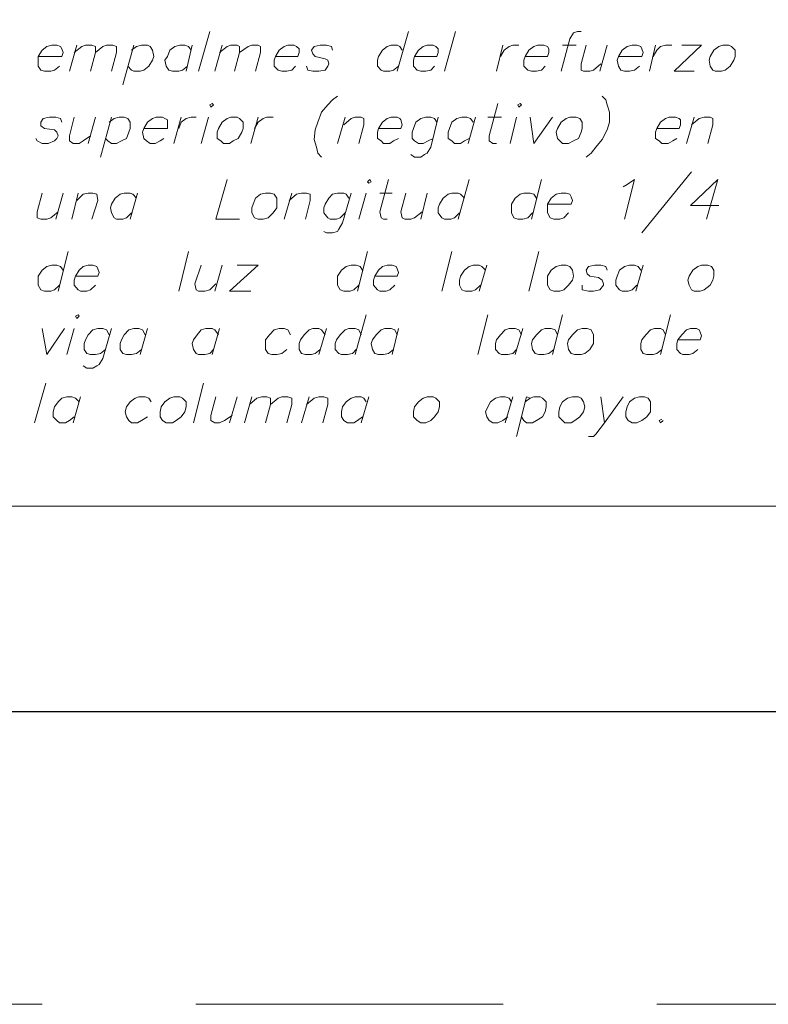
# Model space of a CAD drawing. Header units: metres. Extents: x -11 to 490, y -19 to 215.
# Tile 64 of 73: x 142.65 to 143.93, y 2.41 to 4.09. Entities that reach past the tile are written whole.
import ezdxf

# ---------------------------------------------------------------- set-up
doc = ezdxf.new("R2010")
doc.units = ezdxf.units.M
doc.linetypes.add('DASHED', pattern=[19.05, 12.7, -6.35])
doc.linetypes.add('HIDDEN', pattern=[0.375, 0.25, -0.125])
doc.layers.add('ARMADURA', color=4, linetype='Continuous', lineweight=25)
doc.layers.add('LAYER2', color=1, linetype='Continuous', lineweight=20)
doc.layers.add('DIAGRAMA', color=2, linetype='Continuous')
doc.layers.add('no se imprime', color=8, linetype='DASHED', plot=False)

# ---------------------------------------------------------------- blocks, each defined once
blk = doc.blocks.new('NG')
at = {"layer": 'LAYER2', "color": 2, "linetype": 'Continuous'}
for p, q in [((953.4681, 974.0064), (953.496, 974.1057)), ((953.9643, 974.0064), (953.9922, 974.1057)), ((954.0822, 974.0064), (954.1101, 974.1057)), ((954.4047, 974.1026), (954.3954, 974.0871)), ((954.414, 974.1057), (954.4047, 974.1026)), ((954.4233, 974.1057), (954.414, 974.1057)), ((954.414, 974.1057), (954.4233, 974.1057)), ((953.0897, 974.0684), (953.0773, 974.0591)), ((953.1021, 974.0715), (953.0897, 974.0684)), ((953.1145, 974.0715), (953.1021, 974.0715)), ((953.1238, 974.0684), (953.1145, 974.0715)), ((953.1269, 974.0622), (953.1238, 974.0684)), ((953.1455, 974.0064), (953.1641, 974.0715)), ((953.1766, 974.0684), (953.1579, 974.0529)), ((953.1766, 974.0684), (953.1859, 974.0715)), ((953.1859, 974.0715), (953.2014, 974.0715)), ((953.2014, 974.0715), (953.2107, 974.0684)), ((953.2107, 974.0529), (953.2293, 974.0684)), ((953.2107, 974.0684), (953.2107, 974.0529)), ((953.2293, 974.0684), (953.2386, 974.0715)), ((953.2386, 974.0715), (953.2541, 974.0715)), ((953.2541, 974.0715), (953.2634, 974.0684)), ((953.2634, 974.0684), (953.2634, 974.0529)), ((953.2789, 973.9723), (953.3068, 974.0715)), ((953.313, 974.0684), (953.3006, 974.0591)), ((953.313, 974.0684), (953.3254, 974.0715)), ((953.3254, 974.0715), (953.3409, 974.0715)), ((953.3409, 974.0715), (953.3471, 974.0684)), ((953.3471, 974.0684), (953.3533, 974.0591)), ((953.4092, 974.0684), (953.3968, 974.0591)), ((953.4216, 974.0715), (953.4092, 974.0684)), ((953.434, 974.0715), (953.4216, 974.0715)), ((953.4433, 974.0684), (953.434, 974.0715)), ((953.4371, 974.0064), (953.4526, 974.0715)), ((953.4433, 974.0684), (953.4495, 974.0591)), ((953.527, 974.0715), (953.5084, 974.0064)), ((953.5208, 974.0529), (953.5394, 974.0684)), ((953.5394, 974.0684), (953.5487, 974.0715)), ((953.5487, 974.0715), (953.5642, 974.0715)), ((953.5642, 974.0715), (953.5704, 974.0684)), ((953.5704, 974.0529), (953.5921, 974.0684)), ((953.5704, 974.0684), (953.5704, 974.0529)), ((953.5921, 974.0684), (953.6014, 974.0715)), ((953.6014, 974.0715), (953.6169, 974.0715)), ((953.6169, 974.0715), (953.6232, 974.0684)), ((953.6232, 974.0684), (953.6232, 974.0529)), ((953.6821, 974.0684), (953.6697, 974.0591)), ((953.6914, 974.0715), (953.6821, 974.0684)), ((953.7069, 974.0715), (953.6914, 974.0715)), ((953.7131, 974.0684), (953.7069, 974.0715)), ((953.7193, 974.0622), (953.7131, 974.0684)), ((953.7565, 974.0684), (953.7503, 974.0591)), ((953.772, 974.0715), (953.7565, 974.0684)), ((953.7875, 974.0715), (953.772, 974.0715)), ((953.7999, 974.0684), (953.7875, 974.0715)), ((953.803, 974.0591), (953.7999, 974.0684)), ((953.9395, 974.0684), (953.9271, 974.0591)), ((953.9488, 974.0715), (953.9395, 974.0684)), ((953.9643, 974.0715), (953.9488, 974.0715)), ((953.9705, 974.0684), (953.9643, 974.0715)), ((953.9705, 974.0684), (953.9767, 974.0591)), ((954.0294, 974.0684), (954.017, 974.0591)), ((954.0387, 974.0715), (954.0294, 974.0684)), ((954.0542, 974.0715), (954.0387, 974.0715)), ((954.0604, 974.0684), (954.0542, 974.0715)), ((954.0667, 974.0622), (954.0604, 974.0684)), ((954.2279, 974.0715), (954.2124, 974.0064)), ((954.231, 974.0591), (954.2434, 974.0684)), ((954.2434, 974.0684), (954.2527, 974.0715)), ((954.2527, 974.0715), (954.2682, 974.0715)), ((954.3055, 974.0684), (954.2931, 974.0591)), ((954.3148, 974.0715), (954.3055, 974.0684)), ((954.3303, 974.0715), (954.3148, 974.0715)), ((954.3396, 974.0684), (954.3303, 974.0715)), ((954.3427, 974.0622), (954.3396, 974.0684)), ((954.3954, 974.0871), (954.3737, 974.0064)), ((954.3768, 974.0715), (954.4109, 974.0715)), ((954.4357, 974.0715), (954.4233, 974.025)), ((954.4698, 974.0064), (954.4884, 974.0715)), ((954.5381, 974.0684), (954.5257, 974.0591)), ((954.5505, 974.0715), (954.5381, 974.0684)), ((954.5629, 974.0715), (954.5505, 974.0715)), ((954.5722, 974.0684), (954.5629, 974.0715)), ((954.5753, 974.0622), (954.5722, 974.0684)), ((954.5939, 974.0064), (954.6094, 974.0715)), ((954.6125, 974.0591), (954.6218, 974.0684)), ((954.6218, 974.0684), (954.6342, 974.0715)), ((954.6342, 974.0715), (954.6497, 974.0715)), ((954.7241, 974.0715), (954.6559, 974.0064)), ((954.6745, 974.0715), (954.7241, 974.0715)), ((954.7676, 974.0684), (954.7552, 974.0591)), ((954.7676, 974.0684), (954.7769, 974.0715)), ((954.7924, 974.0715), (954.7769, 974.0715)), ((954.7986, 974.0684), (954.7924, 974.0715)), ((954.8079, 974.0591), (954.7986, 974.0684)), ((953.0773, 974.0591), (953.068, 974.0436)), ((953.068, 974.0436), (953.068, 974.0343)), ((953.1269, 974.0436), (953.068, 974.0436)), ((953.13, 974.0529), (953.1269, 974.0622)), ((953.1269, 974.0436), (953.13, 974.0529)), ((953.2107, 974.0529), (953.1983, 974.0064)), ((953.2634, 974.0529), (953.251, 974.0064)), ((953.3533, 974.0591), (953.3564, 974.0436)), ((953.3564, 974.0436), (953.3533, 974.0343)), ((953.3905, 974.0436), (953.3843, 974.0343)), ((953.3968, 974.0591), (953.3905, 974.0436)), ((953.5704, 974.0529), (953.558, 974.0064)), ((953.6232, 974.0529), (953.6107, 974.0064)), ((953.6604, 974.0436), (953.6573, 974.0343)), ((953.6697, 974.0591), (953.6604, 974.0436)), ((953.6604, 974.0436), (953.7162, 974.0436)), ((953.7162, 974.0436), (953.7193, 974.0529)), ((953.7193, 974.0529), (953.7193, 974.0622)), ((953.7503, 974.0591), (953.7534, 974.0498)), ((953.7534, 974.0498), (953.7596, 974.0436)), ((953.7596, 974.0436), (953.7844, 974.0374)), ((953.9178, 974.0436), (953.9147, 974.0343)), ((953.9271, 974.0591), (953.9178, 974.0436)), ((954.0077, 974.0436), (954.0046, 974.0343)), ((954.017, 974.0591), (954.0077, 974.0436)), ((954.0077, 974.0436), (954.0635, 974.0436)), ((954.0635, 974.0436), (954.0667, 974.0529)), ((954.0667, 974.0529), (954.0667, 974.0622)), ((954.2217, 974.0436), (954.231, 974.0591)), ((954.2837, 974.0436), (954.2806, 974.0343)), ((954.2931, 974.0591), (954.2837, 974.0436)), ((954.2837, 974.0436), (954.3396, 974.0436)), ((954.3396, 974.0436), (954.3427, 974.0529)), ((954.3427, 974.0529), (954.3427, 974.0622)), ((954.5164, 974.0436), (954.5133, 974.0343)), ((954.5257, 974.0591), (954.5164, 974.0436)), ((954.5164, 974.0436), (954.5753, 974.0436)), ((954.5784, 974.0529), (954.5753, 974.0622)), ((954.5753, 974.0436), (954.5784, 974.0529)), ((954.6125, 974.0591), (954.6032, 974.0436)), ((954.7459, 974.0436), (954.7428, 974.0343)), ((954.7552, 974.0591), (954.7459, 974.0436)), ((954.8048, 974.0343), (954.8079, 974.0436)), ((954.8079, 974.0436), (954.8079, 974.0591)), ((953.068, 974.0343), (953.068, 974.0188)), ((953.068, 974.0188), (953.0742, 974.0095)), ((953.1083, 974.0095), (953.1207, 974.0188)), ((953.3006, 974.0095), (953.2913, 974.0188)), ((953.344, 974.0188), (953.3316, 974.0095)), ((953.3533, 974.0343), (953.344, 974.0188)), ((953.3843, 974.0343), (953.3874, 974.0188)), ((953.3874, 974.0188), (953.3936, 974.0095)), ((953.4278, 974.0095), (953.4402, 974.0188)), ((953.6573, 974.0343), (953.6573, 974.0188)), ((953.6573, 974.0188), (953.6666, 974.0095)), ((953.7007, 974.0095), (953.71, 974.0188)), ((953.741, 974.0095), (953.7379, 974.0188)), ((953.7844, 974.0374), (953.7906, 974.0343)), ((953.7906, 974.0188), (953.7844, 974.0095)), ((953.7906, 974.0343), (953.7937, 974.025)), ((953.7937, 974.025), (953.7906, 974.0188)), ((953.9147, 974.0343), (953.9147, 974.0188)), ((953.9147, 974.0188), (953.924, 974.0095)), ((953.955, 974.0095), (953.9674, 974.0188)), ((954.0046, 974.0343), (954.0046, 974.0188)), ((954.0046, 974.0188), (954.0139, 974.0095)), ((954.048, 974.0095), (954.0573, 974.0188)), ((954.2806, 974.0343), (954.2806, 974.0188)), ((954.2806, 974.0188), (954.29, 974.0095)), ((954.3241, 974.0095), (954.3334, 974.0188)), ((954.4233, 974.025), (954.4233, 974.0095)), ((954.4543, 974.0095), (954.4729, 974.025)), ((954.5133, 974.0343), (954.5164, 974.0188)), ((954.5164, 974.0188), (954.5226, 974.0095)), ((954.5567, 974.0095), (954.5691, 974.0188)), ((954.7428, 974.0343), (954.7459, 974.0188)), ((954.7459, 974.0188), (954.7521, 974.0095)), ((954.7831, 974.0095), (954.7955, 974.0188)), ((954.7955, 974.0188), (954.8048, 974.0343)), ((953.0742, 974.0095), (953.0835, 974.0064)), ((953.0835, 974.0064), (953.099, 974.0064)), ((953.099, 974.0064), (953.1083, 974.0095)), ((953.3068, 974.0064), (953.3006, 974.0095)), ((953.3223, 974.0064), (953.3068, 974.0064)), ((953.3316, 974.0095), (953.3223, 974.0064)), ((953.3936, 974.0095), (953.403, 974.0064)), ((953.403, 974.0064), (953.4185, 974.0064)), ((953.4185, 974.0064), (953.4278, 974.0095)), ((953.6666, 974.0095), (953.6759, 974.0064)), ((953.6759, 974.0064), (953.6883, 974.0064)), ((953.6883, 974.0064), (953.7007, 974.0095)), ((953.7534, 974.0064), (953.741, 974.0095)), ((953.7689, 974.0064), (953.7534, 974.0064)), ((953.7844, 974.0095), (953.7689, 974.0064)), ((953.924, 974.0095), (953.9302, 974.0064)), ((953.9302, 974.0064), (953.9457, 974.0064)), ((953.9457, 974.0064), (953.955, 974.0095)), ((954.0139, 974.0095), (954.0232, 974.0064)), ((954.0232, 974.0064), (954.0356, 974.0064)), ((954.0356, 974.0064), (954.048, 974.0095)), ((954.29, 974.0095), (954.2993, 974.0064)), ((954.2993, 974.0064), (954.3117, 974.0064)), ((954.3117, 974.0064), (954.3241, 974.0095)), ((954.4233, 974.0095), (954.4295, 974.0064)), ((954.4295, 974.0064), (954.445, 974.0064)), ((954.445, 974.0064), (954.4543, 974.0095)), ((954.5226, 974.0095), (954.5319, 974.0064)), ((954.5319, 974.0064), (954.5443, 974.0064)), ((954.5443, 974.0064), (954.5567, 974.0095)), ((954.6559, 974.0064), (954.7055, 974.0064)), ((954.7521, 974.0095), (954.7583, 974.0064)), ((954.7583, 974.0064), (954.7738, 974.0064)), ((954.7738, 974.0064), (954.7831, 974.0095)), ((953.803, 973.9351), (953.8154, 973.9444)), ((954.4853, 973.9351), (954.476, 973.9444)), ((953.5022, 973.9258), (953.496, 973.9227)), ((953.496, 973.9227), (953.4991, 973.9165)), ((953.4991, 973.9165), (953.496, 973.9227)), ((953.4991, 973.9165), (953.5053, 973.9227)), ((953.5053, 973.9227), (953.5022, 973.9258)), ((953.7906, 973.9227), (953.7751, 973.9041)), ((953.803, 973.9351), (953.7906, 973.9227)), ((954.1938, 973.8451), (954.2155, 973.9258)), ((954.2713, 973.9258), (954.2651, 973.9227)), ((954.2651, 973.9227), (954.2682, 973.9165)), ((954.2682, 973.9165), (954.2651, 973.9227)), ((954.2682, 973.9165), (954.2744, 973.9227)), ((954.2744, 973.9227), (954.2713, 973.9258)), ((954.4853, 973.9351), (954.4884, 973.9227)), ((954.4884, 973.9227), (954.4946, 973.9041)), ((953.7751, 973.9041), (953.7658, 973.8793)), ((954.4946, 973.9041), (954.4946, 973.8793)), ((953.0804, 973.8886), (953.0742, 973.8793)), ((953.0742, 973.8793), (953.0742, 973.87)), ((953.0742, 973.87), (953.0835, 973.8638)), ((953.0959, 973.8917), (953.0804, 973.8886)), ((953.1114, 973.8917), (953.0959, 973.8917)), ((953.1238, 973.8886), (953.1114, 973.8917)), ((953.1269, 973.8793), (953.1238, 973.8886)), ((953.1238, 973.8886), (953.1269, 973.8793)), ((953.1455, 973.8451), (953.1579, 973.8917)), ((953.1921, 973.8265), (953.2107, 973.8917)), ((953.251, 973.8917), (953.2231, 973.7924)), ((953.2448, 973.8793), (953.2572, 973.8886)), ((953.2572, 973.8886), (953.2696, 973.8917)), ((953.2696, 973.8917), (953.282, 973.8917)), ((953.282, 973.8917), (953.2913, 973.8886)), ((953.2913, 973.8886), (953.2975, 973.8793)), ((953.2975, 973.8793), (953.2975, 973.8638)), ((953.3409, 973.8793), (953.3316, 973.8638)), ((953.3533, 973.8886), (953.3409, 973.8793)), ((953.3626, 973.8917), (953.3533, 973.8886)), ((953.3781, 973.8917), (953.3626, 973.8917)), ((953.3843, 973.8886), (953.3781, 973.8917)), ((953.3905, 973.8855), (953.3843, 973.8886)), ((953.3905, 973.8731), (953.3905, 973.8855)), ((953.3905, 973.8638), (953.3905, 973.8731)), ((953.4061, 973.8265), (953.4247, 973.8917)), ((953.4247, 973.8793), (953.4185, 973.8638)), ((953.4247, 973.8793), (953.4371, 973.8886)), ((953.4371, 973.8886), (953.4495, 973.8917)), ((953.4495, 973.8917), (953.4619, 973.8917)), ((953.4929, 973.8917), (953.4743, 973.8265)), ((953.527, 973.8793), (953.5177, 973.8638)), ((953.5394, 973.8886), (953.527, 973.8793)), ((953.5394, 973.8886), (953.5487, 973.8917)), ((953.5642, 973.8917), (953.5487, 973.8917)), ((953.5704, 973.8886), (953.5642, 973.8917)), ((953.5797, 973.8793), (953.5704, 973.8886)), ((953.5797, 973.8638), (953.5797, 973.8793)), ((953.6169, 973.8917), (953.5983, 973.8265)), ((953.6076, 973.8638), (953.6169, 973.8793)), ((953.6169, 973.8793), (953.6294, 973.8886)), ((953.6294, 973.8886), (953.6387, 973.8917)), ((953.6387, 973.8917), (953.6542, 973.8917)), ((953.7658, 973.8793), (953.7596, 973.8606)), ((953.8154, 973.8265), (953.834, 973.8917)), ((953.8496, 973.8886), (953.8309, 973.8731)), ((953.8496, 973.8886), (953.8589, 973.8917)), ((953.8589, 973.8917), (953.8744, 973.8917)), ((953.8806, 973.8731), (953.8682, 973.8265)), ((953.8744, 973.8917), (953.8806, 973.8886)), ((953.8806, 973.8886), (953.8806, 973.8731)), ((953.9271, 973.8793), (953.9178, 973.8638)), ((953.9395, 973.8886), (953.9271, 973.8793)), ((953.9488, 973.8917), (953.9395, 973.8886)), ((953.9643, 973.8917), (953.9488, 973.8917)), ((953.9705, 973.8886), (953.9643, 973.8917)), ((953.9736, 973.8855), (953.9705, 973.8886)), ((953.9767, 973.8731), (953.9736, 973.8855)), ((953.9736, 973.8638), (953.9767, 973.8731)), ((954.0108, 973.8793), (954.0046, 973.8638)), ((954.0232, 973.8886), (954.0108, 973.8793)), ((954.0356, 973.8917), (954.0232, 973.8886)), ((954.048, 973.8917), (954.0356, 973.8917)), ((954.0573, 973.8886), (954.048, 973.8917)), ((954.048, 973.8172), (954.0667, 973.8917)), ((954.0635, 973.8793), (954.0573, 973.8886)), ((954.1008, 973.8793), (954.0946, 973.8638)), ((954.1132, 973.8886), (954.1008, 973.8793)), ((954.1256, 973.8917), (954.1132, 973.8886)), ((954.138, 973.8917), (954.1256, 973.8917)), ((954.1473, 973.8886), (954.138, 973.8917)), ((954.1411, 973.8265), (954.1597, 973.8917)), ((954.1473, 973.8886), (954.1535, 973.8793)), ((954.2248, 973.8917), (954.1907, 973.8917)), ((954.262, 973.8917), (954.2465, 973.8265)), ((954.3055, 973.8265), (954.2962, 973.8917)), ((954.352, 973.8917), (954.3055, 973.8265)), ((954.3737, 973.8793), (954.3644, 973.8638)), ((954.3861, 973.8886), (954.3737, 973.8793)), ((954.3861, 973.8886), (954.3954, 973.8917)), ((954.4109, 973.8917), (954.3954, 973.8917)), ((954.4202, 973.8886), (954.4109, 973.8917)), ((954.4264, 973.8793), (954.4202, 973.8886)), ((954.4264, 973.8638), (954.4264, 973.8793)), ((954.4946, 973.8793), (954.4884, 973.8606)), ((954.6218, 973.8793), (954.6125, 973.8638)), ((954.6342, 973.8886), (954.6218, 973.8793)), ((954.6435, 973.8917), (954.6342, 973.8886)), ((954.659, 973.8917), (954.6435, 973.8917)), ((954.6683, 973.8886), (954.659, 973.8917)), ((954.6714, 973.8855), (954.6683, 973.8886)), ((954.6683, 973.8638), (954.6714, 973.8731)), ((954.6714, 973.8731), (954.6714, 973.8855)), ((954.6869, 973.8265), (954.7055, 973.8917)), ((954.7179, 973.8886), (954.6993, 973.8731)), ((954.7179, 973.8886), (954.7303, 973.8917)), ((954.7303, 973.8917), (954.7459, 973.8917)), ((954.7521, 973.8731), (954.7397, 973.8265)), ((954.7459, 973.8917), (954.7521, 973.8886)), ((954.7521, 973.8886), (954.7521, 973.8731)), ((953.0835, 973.8638), (953.1083, 973.8606)), ((953.1083, 973.8606), (953.1145, 973.8544)), ((953.1145, 973.8544), (953.1176, 973.8451)), ((953.1176, 973.8451), (953.1145, 973.8389)), ((953.1455, 973.8451), (953.1455, 973.8327)), ((953.1797, 973.8327), (953.1983, 973.8451)), ((953.2944, 973.8544), (953.2882, 973.8389)), ((953.2975, 973.8638), (953.2944, 973.8544)), ((953.3316, 973.8638), (953.3285, 973.8544)), ((953.3285, 973.8544), (953.3316, 973.8389)), ((953.3316, 973.8638), (953.3905, 973.8638)), ((953.5177, 973.8638), (953.5146, 973.8544)), ((953.5146, 973.8544), (953.5146, 973.8389)), ((953.5673, 973.8389), (953.5766, 973.8544)), ((953.5766, 973.8544), (953.5797, 973.8638)), ((953.7596, 973.8606), (953.7565, 973.8358)), ((953.9178, 973.8638), (953.9147, 973.8544)), ((953.9147, 973.8544), (953.9147, 973.8389)), ((953.9178, 973.8638), (953.9736, 973.8638)), ((954.0046, 973.8638), (954.0015, 973.8544)), ((954.0015, 973.8544), (954.0015, 973.8389)), ((954.0946, 973.8638), (954.0915, 973.8544)), ((954.0915, 973.8544), (954.0915, 973.8389)), ((954.1938, 973.8451), (954.1938, 973.8327)), ((954.3644, 973.8638), (954.3613, 973.8544)), ((954.3613, 973.8544), (954.3644, 973.8389)), ((954.4171, 973.8389), (954.4233, 973.8544)), ((954.4233, 973.8544), (954.4264, 973.8638)), ((954.4884, 973.8606), (954.476, 973.8358)), ((954.6125, 973.8638), (954.6094, 973.8544)), ((954.6094, 973.8544), (954.6094, 973.8389)), ((954.6125, 973.8638), (954.6683, 973.8638)), ((953.0649, 973.8327), (953.0618, 973.8389)), ((953.0773, 973.8265), (953.0649, 973.8327)), ((953.0928, 973.8265), (953.0773, 973.8265)), ((953.1083, 973.8327), (953.0928, 973.8265)), ((953.1145, 973.8389), (953.1083, 973.8327)), ((953.1455, 973.8327), (953.1548, 973.8265)), ((953.1548, 973.8265), (953.1703, 973.8265)), ((953.1703, 973.8265), (953.1797, 973.8327)), ((953.2417, 973.8327), (953.2355, 973.8389)), ((953.251, 973.8265), (953.2417, 973.8327)), ((953.2634, 973.8265), (953.251, 973.8265)), ((953.2758, 973.8327), (953.2634, 973.8265)), ((953.2882, 973.8389), (953.2758, 973.8327)), ((953.3316, 973.8389), (953.3378, 973.8327)), ((953.3378, 973.8327), (953.3471, 973.8265)), ((953.3471, 973.8265), (953.3595, 973.8265)), ((953.3595, 973.8265), (953.3719, 973.8327)), ((953.3719, 973.8327), (953.3812, 973.8389)), ((953.5146, 973.8389), (953.5239, 973.8327)), ((953.5239, 973.8327), (953.5301, 973.8265)), ((953.5301, 973.8265), (953.5456, 973.8265)), ((953.5456, 973.8265), (953.5549, 973.8327)), ((953.5549, 973.8327), (953.5673, 973.8389)), ((953.7565, 973.8358), (953.7627, 973.8172)), ((953.9147, 973.8389), (953.924, 973.8327)), ((953.924, 973.8327), (953.9302, 973.8265)), ((953.9302, 973.8265), (953.9457, 973.8265)), ((953.9457, 973.8265), (953.955, 973.8327)), ((953.955, 973.8327), (953.9674, 973.8389)), ((954.0015, 973.8389), (954.0077, 973.8327)), ((954.0077, 973.8327), (954.017, 973.8265)), ((954.017, 973.8265), (954.0294, 973.8265)), ((954.0294, 973.8265), (954.0418, 973.8327)), ((954.0418, 973.8327), (954.0542, 973.8389)), ((954.0915, 973.8389), (954.1008, 973.8327)), ((954.1008, 973.8327), (954.107, 973.8265)), ((954.107, 973.8265), (954.1225, 973.8265)), ((954.1225, 973.8265), (954.1318, 973.8327)), ((954.1318, 973.8327), (954.1442, 973.8389)), ((954.1938, 973.8327), (954.2031, 973.8265)), ((954.2031, 973.8265), (954.2124, 973.8265)), ((954.3644, 973.8389), (954.3706, 973.8327)), ((954.3706, 973.8327), (954.3768, 973.8265)), ((954.3768, 973.8265), (954.3923, 973.8265)), ((954.3923, 973.8265), (954.4047, 973.8327)), ((954.4047, 973.8327), (954.4171, 973.8389)), ((954.476, 973.8358), (954.4605, 973.8172)), ((954.6094, 973.8389), (954.6187, 973.8327)), ((954.6187, 973.8327), (954.6249, 973.8265)), ((954.6249, 973.8265), (954.6404, 973.8265)), ((954.6404, 973.8265), (954.6528, 973.8327)), ((954.6528, 973.8327), (954.6621, 973.8389)), ((953.7627, 973.8172), (953.7658, 973.8017)), ((953.7658, 973.8017), (953.7751, 973.7924)), ((954.0077, 973.7924), (953.9984, 973.7986)), ((954.0325, 973.7986), (954.0232, 973.7924)), ((954.0387, 973.8017), (954.0325, 973.7986)), ((954.048, 973.8172), (954.0387, 973.8017)), ((954.4481, 973.8017), (954.4357, 973.7924)), ((954.4605, 973.8172), (954.4481, 973.8017)), ((954.0232, 973.7924), (954.0077, 973.7924)), ((954.5753, 973.6032), (954.6993, 973.7552)), ((953.5115, 973.6373), (953.5394, 973.7366)), ((953.8961, 973.7366), (953.8899, 973.7304)), ((953.8899, 973.7304), (953.893, 973.7273)), ((953.893, 973.7273), (953.8992, 973.7304)), ((953.8992, 973.7304), (953.8961, 973.7366)), ((953.9209, 973.656), (953.9426, 973.7366)), ((954.1442, 973.7366), (954.1163, 973.6373)), ((954.2993, 973.6373), (954.3241, 973.7366)), ((954.5288, 973.718), (954.5381, 973.7242)), ((954.5567, 973.7366), (954.5319, 973.6373)), ((954.5381, 973.7242), (954.5567, 973.7366)), ((954.7645, 973.7366), (954.6962, 973.6715)), ((954.7366, 973.6373), (954.7645, 973.7366)), ((953.0773, 973.7025), (953.0649, 973.656)), ((953.1114, 973.6373), (953.13, 973.7025)), ((953.1672, 973.7025), (953.1517, 973.6373)), ((953.1641, 973.6839), (953.1797, 973.6994)), ((953.1797, 973.6994), (953.1921, 973.7025)), ((953.1921, 973.7025), (953.2045, 973.7025)), ((953.2045, 973.7025), (953.2138, 973.6994)), ((953.2138, 973.6994), (953.2169, 973.6839)), ((953.2727, 973.6994), (953.2603, 973.6901)), ((953.282, 973.7025), (953.2727, 973.6994)), ((953.2975, 973.7025), (953.282, 973.7025)), ((953.3037, 973.6994), (953.2975, 973.7025)), ((953.2975, 973.6373), (953.3161, 973.7025)), ((953.3037, 973.6994), (953.313, 973.6901)), ((953.6232, 973.6994), (953.6107, 973.6901)), ((953.6232, 973.6994), (953.6356, 973.7025)), ((953.648, 973.7025), (953.6356, 973.7025)), ((953.6573, 973.6994), (953.648, 973.7025)), ((953.6635, 973.6901), (953.6573, 973.6994)), ((953.7007, 973.7025), (953.6821, 973.6373)), ((953.6945, 973.6839), (953.7131, 973.6994)), ((953.7131, 973.6994), (953.7255, 973.7025)), ((953.7255, 973.7025), (953.7379, 973.7025)), ((953.7379, 973.7025), (953.7472, 973.6994)), ((953.7472, 973.6994), (953.7472, 973.6839)), ((953.803, 973.6994), (953.7937, 973.6901)), ((953.8154, 973.7025), (953.803, 973.6994)), ((953.8309, 973.7025), (953.8154, 973.7025)), ((953.8278, 973.628), (953.8496, 973.7025)), ((953.8371, 973.6994), (953.8309, 973.7025)), ((953.8434, 973.6901), (953.8371, 973.6994)), ((953.8868, 973.7025), (953.8682, 973.6373)), ((953.9519, 973.7025), (953.9209, 973.7025)), ((953.986, 973.7025), (953.9736, 973.656)), ((954.0232, 973.6373), (954.0387, 973.7025)), ((954.0915, 973.6994), (954.0791, 973.6901)), ((954.1008, 973.7025), (954.0915, 973.6994)), ((954.1163, 973.7025), (954.1008, 973.7025)), ((954.1225, 973.6994), (954.1163, 973.7025)), ((954.1318, 973.6901), (954.1225, 973.6994)), ((954.2713, 973.6994), (954.2589, 973.6901)), ((954.2806, 973.7025), (954.2713, 973.6994)), ((954.2962, 973.7025), (954.2806, 973.7025)), ((954.3055, 973.6994), (954.2962, 973.7025)), ((954.3055, 973.6994), (954.3117, 973.6901)), ((954.3613, 973.6994), (954.3489, 973.6901)), ((954.3737, 973.7025), (954.3613, 973.6994)), ((954.3861, 973.7025), (954.3737, 973.7025)), ((954.3954, 973.6994), (954.3861, 973.7025)), ((954.3985, 973.6932), (954.3954, 973.6994)), ((953.2169, 973.6839), (953.2014, 973.6373)), ((953.251, 973.6746), (953.2479, 973.6653)), ((953.2603, 973.6901), (953.251, 973.6746)), ((953.6045, 973.6746), (953.6014, 973.6653)), ((953.6107, 973.6901), (953.6045, 973.6746)), ((953.6635, 973.6746), (953.6635, 973.6901)), ((953.6635, 973.6653), (953.6635, 973.6746)), ((953.7472, 973.6839), (953.7348, 973.6373)), ((953.7844, 973.6746), (953.7813, 973.6653)), ((953.7937, 973.6901), (953.7844, 973.6746)), ((954.0698, 973.6746), (954.0667, 973.6653)), ((954.0791, 973.6901), (954.0698, 973.6746)), ((954.2589, 973.6901), (954.2496, 973.6746)), ((954.2496, 973.6746), (954.2496, 973.6653)), ((954.3489, 973.6901), (954.3396, 973.6746)), ((954.3396, 973.6746), (954.3396, 973.6653)), ((954.3396, 973.6746), (954.3985, 973.6746)), ((954.4016, 973.6839), (954.3985, 973.6932)), ((954.3985, 973.6746), (954.4016, 973.6839)), ((954.6962, 973.6715), (954.7676, 973.6715)), ((953.0649, 973.656), (953.0649, 973.6405)), ((953.099, 973.6405), (953.1176, 973.656)), ((953.2479, 973.6653), (953.251, 973.6529)), ((953.251, 973.6529), (953.2572, 973.6405)), ((953.2882, 973.6405), (953.3006, 973.6529)), ((953.6014, 973.6653), (953.6014, 973.6529)), ((953.6014, 973.6529), (953.6076, 973.6405)), ((953.6418, 973.6405), (953.6542, 973.6529)), ((953.6542, 973.6529), (953.6635, 973.6653)), ((953.7813, 973.6653), (953.7813, 973.6529)), ((953.7813, 973.6529), (953.7906, 973.6405)), ((953.8216, 973.6405), (953.834, 973.6529)), ((953.9209, 973.656), (953.924, 973.6405)), ((953.9736, 973.656), (953.9767, 973.6405)), ((954.0077, 973.6405), (954.0263, 973.656)), ((954.0667, 973.6653), (954.0667, 973.6529)), ((954.0667, 973.6529), (954.076, 973.6405)), ((954.107, 973.6405), (954.1194, 973.6529)), ((954.2496, 973.6653), (954.2496, 973.6529)), ((954.2496, 973.6529), (954.2558, 973.6405)), ((954.29, 973.6405), (954.3024, 973.6529)), ((954.3396, 973.6653), (954.3396, 973.6529)), ((954.3396, 973.6529), (954.3458, 973.6405)), ((954.3799, 973.6405), (954.3923, 973.6529)), ((953.0649, 973.6405), (953.0742, 973.6373)), ((953.0742, 973.6373), (953.0897, 973.6373)), ((953.0897, 973.6373), (953.099, 973.6405)), ((953.2572, 973.6405), (953.2634, 973.6373)), ((953.2634, 973.6373), (953.2789, 973.6373)), ((953.2789, 973.6373), (953.2882, 973.6405)), ((953.5115, 973.6373), (953.5704, 973.6373)), ((953.6076, 973.6405), (953.6169, 973.6373)), ((953.6169, 973.6373), (953.6294, 973.6373)), ((953.6294, 973.6373), (953.6418, 973.6405)), ((953.7906, 973.6405), (953.7968, 973.6373)), ((953.7968, 973.6373), (953.8123, 973.6373)), ((953.8123, 973.6373), (953.8216, 973.6405)), ((953.8278, 973.628), (953.8185, 973.6125)), ((953.924, 973.6405), (953.9302, 973.6373)), ((953.9302, 973.6373), (953.9395, 973.6373)), ((953.9767, 973.6405), (953.9829, 973.6373)), ((953.9829, 973.6373), (953.9984, 973.6373)), ((953.9984, 973.6373), (954.0077, 973.6405)), ((954.076, 973.6405), (954.0822, 973.6373)), ((954.0822, 973.6373), (954.0977, 973.6373)), ((954.0977, 973.6373), (954.107, 973.6405)), ((954.2558, 973.6405), (954.2651, 973.6373)), ((954.2651, 973.6373), (954.2775, 973.6373)), ((954.2775, 973.6373), (954.29, 973.6405)), ((954.3458, 973.6405), (954.3551, 973.6373)), ((954.3551, 973.6373), (954.3706, 973.6373)), ((954.3706, 973.6373), (954.3799, 973.6405)), ((953.7875, 973.6032), (953.7813, 973.6063)), ((953.803, 973.6032), (953.7875, 973.6032)), ((953.8154, 973.6063), (953.803, 973.6032)), ((953.8185, 973.6125), (953.8154, 973.6063)), ((953.1176, 973.4575), (953.1424, 973.5567)), ((953.4185, 973.4575), (953.4433, 973.5567)), ((953.8651, 973.4575), (953.8899, 973.5567)), ((954.076, 973.4575), (954.1008, 973.5567)), ((954.2931, 973.4575), (954.3179, 973.5567)), ((953.0773, 973.5102), (953.068, 973.4947)), ((953.0897, 973.5195), (953.0773, 973.5102)), ((953.1021, 973.5226), (953.0897, 973.5195)), ((953.1145, 973.5226), (953.1021, 973.5226)), ((953.1238, 973.5195), (953.1145, 973.5226)), ((953.1238, 973.5195), (953.13, 973.5102)), ((953.1703, 973.5102), (953.161, 973.4947)), ((953.1797, 973.5195), (953.1703, 973.5102)), ((953.1921, 973.5226), (953.1797, 973.5195)), ((953.2045, 973.5226), (953.1921, 973.5226)), ((953.2138, 973.5195), (953.2045, 973.5226)), ((953.2169, 973.5133), (953.2138, 973.5195)), ((953.22, 973.504), (953.2169, 973.5133)), ((953.2169, 973.4947), (953.22, 973.504)), ((953.4743, 973.5226), (953.4588, 973.4761)), ((953.5084, 973.4575), (953.527, 973.5226)), ((953.6169, 973.5226), (953.5456, 973.4575)), ((953.5642, 973.5226), (953.6169, 973.5226)), ((953.8247, 973.5102), (953.8154, 973.4947)), ((953.8371, 973.5195), (953.8247, 973.5102)), ((953.8496, 973.5226), (953.8371, 973.5195)), ((953.862, 973.5226), (953.8496, 973.5226)), ((953.8713, 973.5195), (953.862, 973.5226)), ((953.8713, 973.5195), (953.8775, 973.5102)), ((953.9178, 973.5102), (953.9085, 973.4947)), ((953.9271, 973.5195), (953.9178, 973.5102)), ((953.9395, 973.5226), (953.9271, 973.5195)), ((953.9519, 973.5226), (953.9395, 973.5226)), ((953.9612, 973.5195), (953.9519, 973.5226)), ((953.9643, 973.5133), (953.9612, 973.5195)), ((953.9674, 973.504), (953.9643, 973.5133)), ((953.9643, 973.4947), (953.9674, 973.504)), ((954.1318, 973.5102), (954.1225, 973.4947)), ((954.1442, 973.5195), (954.1318, 973.5102)), ((954.1535, 973.5226), (954.1442, 973.5195)), ((954.169, 973.5226), (954.1535, 973.5226)), ((954.1752, 973.5195), (954.169, 973.5226)), ((954.1876, 973.5226), (954.169, 973.4575)), ((954.1845, 973.5102), (954.1752, 973.5195)), ((954.3489, 973.5102), (954.3396, 973.4947)), ((954.3613, 973.5195), (954.3489, 973.5102)), ((954.3613, 973.5195), (954.3737, 973.5226)), ((954.3861, 973.5226), (954.3737, 973.5226)), ((954.3954, 973.5195), (954.3861, 973.5226)), ((954.4016, 973.5102), (954.3954, 973.5195)), ((954.4047, 973.4947), (954.4016, 973.5102)), ((954.4419, 973.5195), (954.4357, 973.5102)), ((954.4357, 973.5102), (954.4388, 973.5009)), ((954.4388, 973.5009), (954.445, 973.4947)), ((954.4574, 973.5226), (954.4419, 973.5195)), ((954.4729, 973.5226), (954.4574, 973.5226)), ((954.4853, 973.5195), (954.4729, 973.5226)), ((954.4884, 973.5102), (954.4853, 973.5195)), ((954.4853, 973.5195), (954.4884, 973.5102)), ((954.5195, 973.5102), (954.5133, 973.4947)), ((954.5319, 973.5195), (954.5195, 973.5102)), ((954.5443, 973.5226), (954.5319, 973.5195)), ((954.5567, 973.5226), (954.5443, 973.5226)), ((954.566, 973.5195), (954.5567, 973.5226)), ((954.5598, 973.4575), (954.5784, 973.5226)), ((954.566, 973.5195), (954.5722, 973.5102)), ((954.7024, 973.5102), (954.6931, 973.4947)), ((954.7148, 973.5195), (954.7024, 973.5102)), ((954.7148, 973.5195), (954.7241, 973.5226)), ((954.7397, 973.5226), (954.7241, 973.5226)), ((954.749, 973.5195), (954.7397, 973.5226)), ((954.7552, 973.5102), (954.749, 973.5195)), ((954.7552, 973.4947), (954.7552, 973.5102)), ((953.068, 973.4947), (953.068, 973.4854)), ((953.068, 973.4854), (953.068, 973.473)), ((953.161, 973.4947), (953.1579, 973.4854)), ((953.1579, 973.4854), (953.1579, 973.473)), ((953.161, 973.4947), (953.2169, 973.4947)), ((953.4588, 973.4761), (953.4619, 973.4606)), ((953.496, 973.4606), (953.5115, 973.4761)), ((953.8154, 973.4947), (953.8154, 973.4854)), ((953.8154, 973.4854), (953.8154, 973.473)), ((953.9085, 973.4947), (953.9054, 973.4854)), ((953.9054, 973.4854), (953.9054, 973.473)), ((953.9085, 973.4947), (953.9643, 973.4947)), ((954.1225, 973.4947), (954.1194, 973.4854)), ((954.1194, 973.4854), (954.1194, 973.473)), ((954.3396, 973.4947), (954.3396, 973.4854)), ((954.3396, 973.4854), (954.3396, 973.473)), ((954.3923, 973.473), (954.4016, 973.4854)), ((954.4016, 973.4854), (954.4047, 973.4947)), ((954.445, 973.4947), (954.4667, 973.4916)), ((954.4667, 973.4916), (954.476, 973.4854)), ((954.476, 973.4854), (954.4791, 973.4761)), ((954.4791, 973.4761), (954.4791, 973.473)), ((954.5133, 973.4947), (954.5101, 973.4854)), ((954.5101, 973.4854), (954.5101, 973.473)), ((954.6931, 973.4947), (954.69, 973.4854)), ((954.69, 973.4854), (954.6931, 973.473)), ((954.7459, 973.473), (954.7521, 973.4854)), ((954.7521, 973.4854), (954.7552, 973.4947)), ((953.068, 973.473), (953.0742, 973.4606)), ((953.0742, 973.4606), (953.0835, 973.4575)), ((953.0835, 973.4575), (953.099, 973.4575)), ((953.099, 973.4575), (953.1083, 973.4606)), ((953.1083, 973.4606), (953.1207, 973.473)), ((953.1579, 973.473), (953.1672, 973.4606)), ((953.1672, 973.4606), (953.1734, 973.4575)), ((953.1734, 973.4575), (953.189, 973.4575)), ((953.189, 973.4575), (953.1983, 973.4606)), ((953.1983, 973.4606), (953.2107, 973.473)), ((953.4619, 973.4606), (953.4681, 973.4575)), ((953.4681, 973.4575), (953.4836, 973.4575)), ((953.4836, 973.4575), (953.496, 973.4606)), ((953.5456, 973.4575), (953.5983, 973.4575)), ((953.8154, 973.473), (953.8216, 973.4606)), ((953.8216, 973.4606), (953.8309, 973.4575)), ((953.8309, 973.4575), (953.8465, 973.4575)), ((953.8465, 973.4575), (953.8558, 973.4606)), ((953.8558, 973.4606), (953.8682, 973.473)), ((953.9054, 973.473), (953.9147, 973.4606)), ((953.9147, 973.4606), (953.9209, 973.4575)), ((953.9209, 973.4575), (953.9364, 973.4575)), ((953.9364, 973.4575), (953.9457, 973.4606)), ((953.9457, 973.4606), (953.9581, 973.473)), ((954.1194, 973.473), (954.1256, 973.4606)), ((954.1256, 973.4606), (954.1349, 973.4575)), ((954.1349, 973.4575), (954.1504, 973.4575)), ((954.1504, 973.4575), (954.1597, 973.4606)), ((954.1597, 973.4606), (954.1721, 973.473)), ((954.3396, 973.473), (954.3458, 973.4606)), ((954.3458, 973.4606), (954.3551, 973.4575)), ((954.3551, 973.4575), (954.3706, 973.4575)), ((954.3706, 973.4575), (954.3799, 973.4606)), ((954.3799, 973.4606), (954.3923, 973.473)), ((954.4264, 973.4606), (954.4264, 973.473)), ((954.4419, 973.4575), (954.4264, 973.4606)), ((954.4543, 973.4575), (954.4419, 973.4575)), ((954.4698, 973.4606), (954.4543, 973.4575)), ((954.4791, 973.473), (954.4698, 973.4606)), ((954.5101, 973.473), (954.5195, 973.4606)), ((954.5195, 973.4606), (954.5257, 973.4575)), ((954.5257, 973.4575), (954.5412, 973.4575)), ((954.5412, 973.4575), (954.5505, 973.4606)), ((954.5505, 973.4606), (954.5629, 973.473)), ((954.6931, 973.473), (954.6993, 973.4606)), ((954.6993, 973.4606), (954.7055, 973.4575)), ((954.7055, 973.4575), (954.721, 973.4575)), ((954.721, 973.4575), (954.7303, 973.4606)), ((954.7303, 973.4606), (954.7459, 973.473)), ((953.1672, 973.3985), (953.161, 973.3954)), ((953.161, 973.3954), (953.1641, 973.3892)), ((953.1641, 973.3892), (953.161, 973.3954)), ((953.1641, 973.3892), (953.1703, 973.3954)), ((953.1703, 973.3954), (953.1672, 973.3985)), ((953.8589, 973.2993), (953.8868, 973.3985)), ((954.1659, 973.2993), (954.1907, 973.3985)), ((954.352, 973.2993), (954.3768, 973.3985)), ((954.6466, 973.3985), (954.6218, 973.2993)), ((953.0773, 973.3644), (953.0897, 973.2993)), ((953.0897, 973.2993), (953.1331, 973.3644)), ((953.1579, 973.3644), (953.1393, 973.2993)), ((953.2045, 973.3613), (953.1921, 973.3489)), ((953.2169, 973.3644), (953.2045, 973.3613)), ((953.2293, 973.3644), (953.2169, 973.3644)), ((953.2386, 973.3613), (953.2293, 973.3644)), ((953.2293, 973.29), (953.251, 973.3644)), ((953.2448, 973.3489), (953.2386, 973.3613)), ((953.2944, 973.3613), (953.282, 973.3489)), ((953.3068, 973.3644), (953.2944, 973.3613)), ((953.3192, 973.3644), (953.3068, 973.3644)), ((953.3285, 973.3613), (953.3192, 973.3644)), ((953.3223, 973.2993), (953.3409, 973.3644)), ((953.3285, 973.3613), (953.3347, 973.3489)), ((953.4743, 973.3613), (953.465, 973.3489)), ((953.4867, 973.3644), (953.4743, 973.3613)), ((953.5022, 973.3644), (953.4867, 973.3644)), ((953.5084, 973.3613), (953.5022, 973.3644)), ((953.5022, 973.2993), (953.5208, 973.3644)), ((953.5084, 973.3613), (953.5177, 973.3489)), ((953.6573, 973.3613), (953.6449, 973.3489)), ((953.6697, 973.3644), (953.6573, 973.3613)), ((953.6821, 973.3644), (953.6697, 973.3644)), ((953.6914, 973.3613), (953.6821, 973.3644)), ((953.6976, 973.3489), (953.6914, 973.3613)), ((953.7441, 973.3613), (953.7317, 973.3489)), ((953.7534, 973.3644), (953.7441, 973.3613)), ((953.7689, 973.3644), (953.7534, 973.3644)), ((953.7751, 973.3613), (953.7689, 973.3644)), ((953.7689, 973.2993), (953.7875, 973.3644)), ((953.7751, 973.3613), (953.7844, 973.3489)), ((953.834, 973.3613), (953.8216, 973.3489)), ((953.8434, 973.3644), (953.834, 973.3613)), ((953.8589, 973.3644), (953.8434, 973.3644)), ((953.8682, 973.3613), (953.8589, 973.3644)), ((953.8682, 973.3613), (953.8744, 973.3489)), ((953.924, 973.3613), (953.9116, 973.3489)), ((953.9333, 973.3644), (953.924, 973.3613)), ((953.9488, 973.3644), (953.9333, 973.3644)), ((953.9581, 973.3613), (953.9488, 973.3644)), ((953.9519, 973.2993), (953.9674, 973.3644)), ((953.9581, 973.3613), (953.9643, 973.3489)), ((954.2341, 973.3613), (954.2217, 973.3489)), ((954.2434, 973.3644), (954.2341, 973.3613)), ((954.2589, 973.3644), (954.2434, 973.3644)), ((954.2682, 973.3613), (954.2589, 973.3644)), ((954.2775, 973.3644), (954.2589, 973.2993)), ((954.2744, 973.3489), (954.2682, 973.3613)), ((954.3241, 973.3613), (954.3117, 973.3489)), ((954.3334, 973.3644), (954.3241, 973.3613)), ((954.3489, 973.3644), (954.3334, 973.3644)), ((954.3582, 973.3613), (954.3489, 973.3644)), ((954.3582, 973.3613), (954.3644, 973.3489)), ((954.414, 973.3613), (954.4016, 973.3489)), ((954.414, 973.3613), (954.4264, 973.3644)), ((954.4388, 973.3644), (954.4264, 973.3644)), ((954.4481, 973.3613), (954.4388, 973.3644)), ((954.4543, 973.3489), (954.4481, 973.3613)), ((954.597, 973.3613), (954.5846, 973.3489)), ((954.6063, 973.3644), (954.597, 973.3613)), ((954.6218, 973.3644), (954.6063, 973.3644)), ((954.628, 973.3613), (954.6218, 973.3644)), ((954.6342, 973.3489), (954.628, 973.3613)), ((954.6869, 973.3613), (954.6745, 973.3489)), ((954.6962, 973.3644), (954.6869, 973.3613)), ((954.7117, 973.3644), (954.6962, 973.3644)), ((954.7179, 973.3613), (954.7117, 973.3644)), ((954.721, 973.3551), (954.7179, 973.3613)), ((954.7241, 973.3458), (954.721, 973.3551)), ((953.1859, 973.3365), (953.1828, 973.3272)), ((953.1828, 973.3272), (953.1828, 973.3117)), ((953.1921, 973.3489), (953.1859, 973.3365)), ((953.2758, 973.3365), (953.2727, 973.3272)), ((953.2727, 973.3272), (953.2727, 973.3117)), ((953.282, 973.3489), (953.2758, 973.3365)), ((953.4557, 973.3365), (953.4526, 973.3272)), ((953.4526, 973.3272), (953.4557, 973.3117)), ((953.465, 973.3489), (953.4557, 973.3365)), ((953.6449, 973.3489), (953.6356, 973.3365)), ((953.6356, 973.3365), (953.6356, 973.3272)), ((953.6356, 973.3272), (953.6356, 973.3117)), ((953.7224, 973.3365), (953.7193, 973.3272)), ((953.7193, 973.3272), (953.7193, 973.3117)), ((953.7317, 973.3489), (953.7224, 973.3365)), ((953.8123, 973.3365), (953.8092, 973.3272)), ((953.8092, 973.3272), (953.8092, 973.3117)), ((953.8216, 973.3489), (953.8123, 973.3365)), ((953.9023, 973.3365), (953.8992, 973.3272)), ((953.8992, 973.3272), (953.9023, 973.3117)), ((953.9116, 973.3489), (953.9023, 973.3365)), ((954.2124, 973.3365), (954.2093, 973.3272)), ((954.2093, 973.3272), (954.2093, 973.3117)), ((954.2217, 973.3489), (954.2124, 973.3365)), ((954.3024, 973.3365), (954.2993, 973.3272)), ((954.2993, 973.3272), (954.3024, 973.3117)), ((954.3117, 973.3489), (954.3024, 973.3365)), ((954.3923, 973.3365), (954.3892, 973.3272)), ((954.3892, 973.3272), (954.3923, 973.3117)), ((954.4016, 973.3489), (954.3923, 973.3365)), ((954.445, 973.3117), (954.4543, 973.3272)), ((954.4543, 973.3365), (954.4543, 973.3489)), ((954.4543, 973.3272), (954.4543, 973.3365)), ((954.5753, 973.3365), (954.5722, 973.3272)), ((954.5722, 973.3272), (954.5722, 973.3117)), ((954.5846, 973.3489), (954.5753, 973.3365)), ((954.6652, 973.3365), (954.6621, 973.3272)), ((954.6621, 973.3272), (954.6621, 973.3117)), ((954.6745, 973.3489), (954.6652, 973.3365)), ((954.6652, 973.3365), (954.721, 973.3365)), ((954.721, 973.3365), (954.7241, 973.3458)), ((953.1828, 973.3117), (953.189, 973.3024)), ((953.189, 973.3024), (953.1983, 973.2993)), ((953.2107, 973.2993), (953.2231, 973.3024)), ((953.2231, 973.3024), (953.2355, 973.3117)), ((953.2727, 973.3117), (953.2789, 973.3024)), ((953.2789, 973.3024), (953.2882, 973.2993)), ((953.3006, 973.2993), (953.313, 973.3024)), ((953.313, 973.3024), (953.3254, 973.3117)), ((953.4557, 973.3117), (953.4619, 973.3024)), ((953.4619, 973.3024), (953.4681, 973.2993)), ((953.4836, 973.2993), (953.496, 973.3024)), ((953.496, 973.3024), (953.5053, 973.3117)), ((953.6356, 973.3117), (953.6418, 973.3024)), ((953.6418, 973.3024), (953.6511, 973.2993)), ((953.6635, 973.2993), (953.6759, 973.3024)), ((953.6759, 973.3024), (953.6883, 973.3117)), ((953.7193, 973.3117), (953.7255, 973.3024)), ((953.7255, 973.3024), (953.7348, 973.2993)), ((953.7503, 973.2993), (953.7596, 973.3024)), ((953.7596, 973.3024), (953.772, 973.3117)), ((953.8092, 973.3117), (953.8185, 973.3024)), ((953.8185, 973.3024), (953.8247, 973.2993)), ((953.8402, 973.2993), (953.8527, 973.3024)), ((953.8527, 973.3024), (953.862, 973.3117)), ((953.9023, 973.3117), (953.9085, 973.3024)), ((953.9085, 973.3024), (953.9178, 973.2993)), ((953.9302, 973.2993), (953.9426, 973.3024)), ((953.9426, 973.3024), (953.955, 973.3117)), ((954.2093, 973.3117), (954.2186, 973.3024)), ((954.2186, 973.3024), (954.2248, 973.2993)), ((954.2403, 973.2993), (954.2527, 973.3024)), ((954.2527, 973.3024), (954.262, 973.3117)), ((954.3024, 973.3117), (954.3086, 973.3024)), ((954.3086, 973.3024), (954.3179, 973.2993)), ((954.3303, 973.2993), (954.3427, 973.3024)), ((954.3427, 973.3024), (954.3551, 973.3117)), ((954.3923, 973.3117), (954.3985, 973.3024)), ((954.3985, 973.3024), (954.4078, 973.2993)), ((954.4233, 973.2993), (954.4326, 973.3024)), ((954.4326, 973.3024), (954.445, 973.3117)), ((954.5722, 973.3117), (954.5784, 973.3024)), ((954.5784, 973.3024), (954.5877, 973.2993)), ((954.6032, 973.2993), (954.6125, 973.3024)), ((954.6125, 973.3024), (954.6249, 973.3117)), ((954.6621, 973.3117), (954.6714, 973.3024)), ((954.6714, 973.3024), (954.6776, 973.2993)), ((954.6931, 973.2993), (954.7024, 973.3024)), ((954.7024, 973.3024), (954.7148, 973.3117)), ((953.1983, 973.2993), (953.2107, 973.2993)), ((953.2293, 973.29), (953.22, 973.2745)), ((953.2882, 973.2993), (953.3006, 973.2993)), ((953.4681, 973.2993), (953.4836, 973.2993)), ((953.6511, 973.2993), (953.6635, 973.2993)), ((953.7348, 973.2993), (953.7503, 973.2993)), ((953.8247, 973.2993), (953.8402, 973.2993)), ((953.9178, 973.2993), (953.9302, 973.2993)), ((954.2248, 973.2993), (954.2403, 973.2993)), ((954.3179, 973.2993), (954.3303, 973.2993)), ((954.4078, 973.2993), (954.4233, 973.2993)), ((954.5877, 973.2993), (954.6032, 973.2993)), ((954.6776, 973.2993), (954.6931, 973.2993)), ((953.189, 973.2652), (953.1797, 973.2714)), ((953.2045, 973.2652), (953.189, 973.2652)), ((953.2138, 973.2714), (953.2045, 973.2652)), ((953.22, 973.2745), (953.2138, 973.2714)), ((953.0866, 973.228), (953.0587, 973.1287)), ((953.4805, 973.228), (953.4557, 973.1287)), ((953.1176, 973.1814), (953.1083, 973.169)), ((953.1269, 973.1907), (953.1176, 973.1814)), ((953.1393, 973.1938), (953.1269, 973.1907)), ((953.1517, 973.1938), (953.1393, 973.1938)), ((953.161, 973.1907), (953.1517, 973.1938)), ((953.1548, 973.1287), (953.1734, 973.1938)), ((953.161, 973.1907), (953.1703, 973.1814)), ((953.2975, 973.1814), (953.2882, 973.169)), ((953.3099, 973.1907), (953.2975, 973.1814)), ((953.3192, 973.1938), (953.3099, 973.1907)), ((953.3347, 973.1938), (953.3192, 973.1938)), ((953.344, 973.1907), (953.3347, 973.1938)), ((953.3502, 973.1814), (953.344, 973.1907)), ((953.3843, 973.1814), (953.375, 973.169)), ((953.3968, 973.1907), (953.3843, 973.1814)), ((953.3968, 973.1907), (953.4061, 973.1938)), ((953.4216, 973.1938), (953.4061, 973.1938)), ((953.4278, 973.1907), (953.4216, 973.1938)), ((953.4371, 973.1814), (953.4278, 973.1907)), ((953.4371, 973.169), (953.4371, 973.1814)), ((953.4991, 973.1473), (953.5115, 973.1938)), ((953.5456, 973.1287), (953.5642, 973.1938)), ((953.6014, 973.1938), (953.5828, 973.1287)), ((953.5952, 973.1752), (953.6138, 973.1907)), ((953.6138, 973.1907), (953.6263, 973.1938)), ((953.6263, 973.1938), (953.6387, 973.1938)), ((953.6387, 973.1938), (953.648, 973.1907)), ((953.648, 973.1752), (953.6666, 973.1907)), ((953.648, 973.1907), (953.648, 973.1752)), ((953.6666, 973.1907), (953.6759, 973.1938)), ((953.6759, 973.1938), (953.6914, 973.1938)), ((953.6914, 973.1938), (953.7007, 973.1907)), ((953.7007, 973.1907), (953.7007, 973.1752)), ((953.7255, 973.1287), (953.7441, 973.1938)), ((953.7565, 973.1907), (953.7379, 973.1752)), ((953.7565, 973.1907), (953.7689, 973.1938)), ((953.7689, 973.1938), (953.7813, 973.1938)), ((953.7813, 973.1938), (953.7906, 973.1907)), ((953.7906, 973.1907), (953.7906, 973.1752)), ((953.8371, 973.1814), (953.8278, 973.169)), ((953.8496, 973.1907), (953.8371, 973.1814)), ((953.8589, 973.1938), (953.8496, 973.1907)), ((953.8744, 973.1938), (953.8589, 973.1938)), ((953.8806, 973.1907), (953.8744, 973.1938)), ((953.8744, 973.1287), (953.893, 973.1938)), ((953.8806, 973.1907), (953.8868, 973.1814)), ((954.017, 973.1814), (954.0077, 973.169)), ((954.0294, 973.1907), (954.017, 973.1814)), ((954.0294, 973.1907), (954.0387, 973.1938)), ((954.0542, 973.1938), (954.0387, 973.1938)), ((954.0604, 973.1907), (954.0542, 973.1938)), ((954.0698, 973.1814), (954.0604, 973.1907)), ((954.0698, 973.169), (954.0698, 973.1814)), ((954.1969, 973.1814), (954.1907, 973.169)), ((954.2093, 973.1907), (954.1969, 973.1814)), ((954.2217, 973.1938), (954.2093, 973.1907)), ((954.2341, 973.1938), (954.2217, 973.1938)), ((954.2434, 973.1907), (954.2341, 973.1938)), ((954.2527, 973.1938), (954.2341, 973.1287)), ((954.2496, 973.1814), (954.2434, 973.1907)), ((954.262, 973.0946), (954.2868, 973.1938)), ((954.2962, 973.1907), (954.2837, 973.1814)), ((954.2868, 973.1938), (954.2962, 973.1907)), ((954.2962, 973.1907), (954.3055, 973.1938)), ((954.3055, 973.1938), (954.321, 973.1938)), ((954.321, 973.1938), (954.3272, 973.1907)), ((954.3272, 973.1907), (954.3365, 973.1814)), ((954.3365, 973.1814), (954.3365, 973.169)), ((954.3768, 973.1814), (954.3706, 973.169)), ((954.3892, 973.1907), (954.3768, 973.1814)), ((954.3892, 973.1907), (954.4016, 973.1938)), ((954.4171, 973.1938), (954.4016, 973.1938)), ((954.4233, 973.1907), (954.4171, 973.1938)), ((954.4295, 973.1814), (954.4233, 973.1907)), ((954.4326, 973.169), (954.4295, 973.1814)), ((954.4729, 973.1938), (954.4822, 973.1287)), ((954.4822, 973.1287), (954.5288, 973.1938)), ((954.5443, 973.1814), (954.5381, 973.169)), ((954.5567, 973.1907), (954.5443, 973.1814)), ((954.5567, 973.1907), (954.5691, 973.1938)), ((954.5815, 973.1938), (954.5691, 973.1938)), ((954.5908, 973.1907), (954.5815, 973.1938)), ((954.597, 973.1814), (954.5908, 973.1907)), ((954.597, 973.169), (954.597, 973.1814)), ((953.1083, 973.169), (953.1052, 973.1566)), ((953.1052, 973.1566), (953.1052, 973.1442)), ((953.2882, 973.169), (953.2851, 973.1566)), ((953.2851, 973.1566), (953.2882, 973.1442)), ((953.375, 973.169), (953.3719, 973.1566)), ((953.3719, 973.1566), (953.3719, 973.1442)), ((953.4247, 973.1442), (953.434, 973.1566)), ((953.434, 973.1566), (953.4371, 973.169)), ((953.648, 973.1752), (953.6356, 973.1287)), ((953.7007, 973.1752), (953.6883, 973.1287)), ((953.7906, 973.1752), (953.7782, 973.1287)), ((953.8278, 973.169), (953.8247, 973.1566)), ((953.8247, 973.1566), (953.8247, 973.1442)), ((954.0077, 973.169), (954.0046, 973.1566)), ((954.0046, 973.1566), (954.0046, 973.1442)), ((954.0573, 973.1442), (954.0667, 973.1566)), ((954.0667, 973.1566), (954.0698, 973.169)), ((954.1907, 973.169), (954.1845, 973.1566)), ((954.1845, 973.1566), (954.1876, 973.1442)), ((954.3334, 973.1566), (954.3272, 973.1442)), ((954.3365, 973.169), (954.3334, 973.1566)), ((954.3706, 973.169), (954.3675, 973.1566)), ((954.3675, 973.1566), (954.3675, 973.1442)), ((954.4202, 973.1442), (954.4295, 973.1566)), ((954.4295, 973.1566), (954.4326, 973.169)), ((954.5381, 973.169), (954.535, 973.1566)), ((954.535, 973.1566), (954.535, 973.1442)), ((954.5877, 973.1442), (954.597, 973.1566)), ((954.597, 973.1566), (954.597, 973.169)), ((953.1052, 973.1442), (953.1145, 973.1349)), ((953.1145, 973.1349), (953.1207, 973.1287)), ((953.1362, 973.1287), (953.1455, 973.1349)), ((953.1455, 973.1349), (953.1579, 973.1442)), ((953.2882, 973.1442), (953.2944, 973.1349)), ((953.2944, 973.1349), (953.3006, 973.1287)), ((953.3161, 973.1287), (953.3254, 973.1349)), ((953.3254, 973.1349), (953.3409, 973.1442)), ((953.3719, 973.1442), (953.3781, 973.1349)), ((953.3781, 973.1349), (953.3874, 973.1287)), ((953.403, 973.1287), (953.4123, 973.1349)), ((953.4123, 973.1349), (953.4247, 973.1442)), ((953.4991, 973.1473), (953.4991, 973.1349)), ((953.4991, 973.1349), (953.5084, 973.1287)), ((953.5208, 973.1287), (953.5332, 973.1349)), ((953.5332, 973.1349), (953.5518, 973.1473)), ((953.8247, 973.1442), (953.8309, 973.1349)), ((953.8309, 973.1349), (953.8402, 973.1287)), ((953.8558, 973.1287), (953.8651, 973.1349)), ((953.8651, 973.1349), (953.8775, 973.1442)), ((954.0046, 973.1442), (954.0139, 973.1349)), ((954.0139, 973.1349), (954.0232, 973.1287)), ((954.0356, 973.1287), (954.048, 973.1349)), ((954.048, 973.1349), (954.0573, 973.1442)), ((954.1876, 973.1442), (954.1938, 973.1349)), ((954.1938, 973.1349), (954.2031, 973.1287)), ((954.2155, 973.1287), (954.2279, 973.1349)), ((954.2279, 973.1349), (954.2403, 973.1442)), ((954.2806, 973.1349), (954.2744, 973.1442)), ((954.2868, 973.1287), (954.2806, 973.1349)), ((954.3117, 973.1349), (954.3024, 973.1287)), ((954.3272, 973.1442), (954.3117, 973.1349)), ((954.3675, 973.1442), (954.3768, 973.1349)), ((954.3768, 973.1349), (954.383, 973.1287)), ((954.3985, 973.1287), (954.4078, 973.1349)), ((954.4078, 973.1349), (954.4202, 973.1442)), ((954.535, 973.1442), (954.5412, 973.1349)), ((954.5412, 973.1349), (954.5505, 973.1287)), ((954.5629, 973.1287), (954.5753, 973.1349)), ((954.5753, 973.1349), (954.5877, 973.1442)), ((954.6249, 973.138), (954.6187, 973.1349)), ((954.6187, 973.1349), (954.6249, 973.138)), ((954.6187, 973.1349), (954.6218, 973.1287)), ((954.6218, 973.1287), (954.628, 973.1349)), ((953.1207, 973.1287), (953.1362, 973.1287)), ((953.3006, 973.1287), (953.3161, 973.1287)), ((953.3874, 973.1287), (953.403, 973.1287)), ((953.5084, 973.1287), (953.5208, 973.1287)), ((953.8402, 973.1287), (953.8558, 973.1287)), ((954.0232, 973.1287), (954.0356, 973.1287)), ((954.2031, 973.1287), (954.2155, 973.1287)), ((954.3024, 973.1287), (954.2868, 973.1287)), ((954.383, 973.1287), (954.3985, 973.1287)), ((954.4822, 973.1287), (954.4605, 973.1008)), ((954.5505, 973.1287), (954.5629, 973.1287)), ((954.4543, 973.0946), (954.4419, 973.0946)), ((954.4605, 973.1008), (954.4543, 973.0946)), ((958.9265, 972.9209), (950.6272, 972.9209)), ((958.9265, 972.9209), (950.6768, 972.9209))]:
    blk.add_line(p, q, dxfattribs=at)

msp = doc.modelspace()

# ---------------------------------------------------------------- linework, layer by layer
at = {"layer": 'DIAGRAMA', "color": 4}
msp.add_lwpolyline([(165.0245, 22.9129), (136.8245, 22.9129), (136.8245, 2.9129), (165.0245, 2.9129)], close=True, dxfattribs=at)
at = {"layer": 'no se imprime', "color": 251, "linetype": 'HIDDEN', "lineweight": 5, "ltscale": 2.1}
msp.add_lwpolyline([(135.8245, 23.4129), (165.5245, 23.4129), (165.5245, 2.4129), (135.8245, 2.4129)], close=True, dxfattribs=at)

# ---------------------------------------------------------------- block references
at = {"layer": 'ARMADURA', "color": 1, "linetype": 'Continuous', "lineweight": 5, "xscale": 0.684, "yscale": 0.684, "zscale": 0.684}
msp.add_blockref('NG', (-509.2182, -662.2148), dxfattribs=at)

doc.saveas('drawing.dxf')
